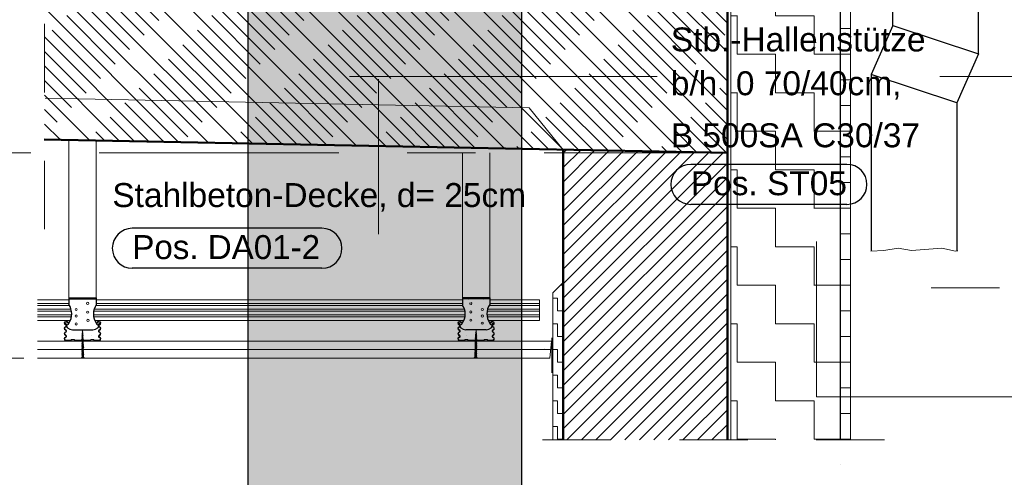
# Model space of a CAD drawing. Header units: metres. Extents: x 1314 to 1415, y -87 to -52.
# Tile 187 of 256: x 1396.145 to 1397.584, y -71.212 to -70.543. Entities that reach past the tile are written whole.
import ezdxf

# ---------------------------------------------------------------- set-up
doc = ezdxf.new("R2010")
doc.units = ezdxf.units.M
for name, pattern in [('AUSGEZOGEN', [0]), ('PUNKT2_S9', [0.0015, 0, -0.0015]), ('STRICHLINIE_S4', [0.008, 0.006, -0.002]), ('STRICHPUNKT2_S5', [0.5, 0.35, -0.05, 0.05, -0.05]), ('VERDECKT2_S2', [0.15, 0.1, -0.05])]:
    doc.linetypes.add(name, pattern=pattern)
for name, color, linetype, lineweight in [('XR$11$Allgemein', 4, 'AUSGEZOGEN', 13), ('XR$11$Text 1_50', 3, 'AUSGEZOGEN', 18), ('XR$11$Wand', 1, 'AUSGEZOGEN', 50), ('XR$11$Wand Mauerwerk tr_1', 42, 'AUSGEZOGEN', 18), ('XR$7$Design', 4, 'AUSGEZOGEN', 13), ('XR$7$Logos', 255, 'AUSGEZOGEN', 13), ('XR$7$Maßlinie 1_50', 7, 'AUSGEZOGEN', 25), ('XR$7$Muster', 4, 'AUSGEZOGEN', 13), ('XR$7$Text 1_50', 3, 'AUSGEZOGEN', 18), ('XR$7$Wand', 1, 'AUSGEZOGEN', 50), ('XR$7$Wand Mauerwerk nt', 7, 'AUSGEZOGEN', 25)]:
    doc.layers.add(name, color=color, linetype=linetype, lineweight=lineweight)
doc.layers.add('XR$7$_49616', color=7, linetype='Continuous')
doc.styles.add('ARIAL', font='arial.ttf')
pattern_1 = [(0, (0.0375, 0.0375), (0.01875, 0.01875), [0.01875, -0.01875]), (90, (0.0375, 0.0375), (-0.01875, 0.01875), [0.01875, -0.01875])]

msp = doc.modelspace()

# ---------------------------------------------------------------- hatches: boundary and pattern name
at = {"layer": 'XR$11$Allgemein', "linetype": 'AUSGEZOGEN', "lineweight": 25, "transparency": 33554687}
h = msp.add_hatch(color=8, dxfattribs=at)
h.paths.add_polyline_path([(1396.8786, -71.3121), (1396.8786, -69.3701), (1396.4786, -69.3701), (1396.4786, -71.3121)])
h.paths.add_polyline_path([(1396.6079, -69.5378), (1396.61, -69.5391), (1396.6117, -69.541), (1396.6129, -69.5432), (1396.6136, -69.5456), (1396.6136, -69.5481), (1396.6129, -69.5505), (1396.6117, -69.5527), (1396.61, -69.5545), (1396.6079, -69.5559), (1396.6055, -69.5567), (1396.603, -69.5568), (1396.6005, -69.5564), (1396.5983, -69.5553), (1396.5963, -69.5537), (1396.5949, -69.5517), (1396.5939, -69.5493), (1396.5936, -69.5468), (1396.5939, -69.5444), (1396.5949, -69.542), (1396.5963, -69.54), (1396.5983, -69.5384), (1396.6005, -69.5373), (1396.603, -69.5369), (1396.6055, -69.537)], flags=16)
h.paths.add_polyline_path([(1396.5983, -69.9683), (1396.6005, -69.9673), (1396.603, -69.9668), (1396.6055, -69.9669), (1396.6079, -69.9677), (1396.61, -69.9691), (1396.6117, -69.9709), (1396.6129, -69.9731), (1396.6136, -69.9755), (1396.6136, -69.978), (1396.6129, -69.9804), (1396.6117, -69.9826), (1396.61, -69.9845), (1396.6079, -69.9858), (1396.6055, -69.9866), (1396.603, -69.9867), (1396.6005, -69.9863), (1396.5983, -69.9852), (1396.5963, -69.9836), (1396.5949, -69.9816), (1396.5939, -69.9793), (1396.5936, -69.9768), (1396.5939, -69.9743), (1396.5949, -69.9719), (1396.5963, -69.9699)], flags=16)
at = {"layer": 'XR$7$Muster', "linetype": 'AUSGEZOGEN', "lineweight": 13, "transparency": 33554687}
h = msp.add_hatch(dxfattribs=at)
h.set_pattern_fill('MUSTER', color=4, scale=0.05625, style=0, pattern_type=2)
h.set_pattern_definition([(0, (0.1125, 0.1125), (0.05625, 0.05625), [0.05625, -0.05625]), (90, (0.1125, 0.1125), (-0.05625, 0.05625), [0.05625, -0.05625])])
h.paths.add_polyline_path([(1397.1848, -70.3548), (1397.1848, -71.1571), (1397.3449, -71.1571), (1397.3449, -71.2271), (1397.1848, -71.2271), (1397.1848, -71.6544), (1397.3449, -71.6544), (1397.3449, -70.3577), (1397.3449, -70.3577), (1397.3448, -70.3577), (1397.3448, -70.2912), (1397.3448, -70.282), (1397.1848, -70.2786), (1397.1848, -70.288)], flags=0)
h = msp.add_hatch(dxfattribs=at)
h.set_pattern_fill('MUSTER', color=4, scale=0.01875, style=0, pattern_type=2)
h.set_pattern_definition(pattern_1)
h.paths.add_polyline_path([(1397.3599, -71.1571), (1397.3599, -70.3577), (1397.3598, -70.3577), (1397.3598, -70.2915), (1397.3598, -70.2824), (1397.3448, -70.282), (1397.3448, -70.2912), (1397.3448, -70.3577), (1397.3449, -70.3577), (1397.3448, -71.6694), (1397.3598, -71.6694), (1397.3599, -71.2271), (1397.3449, -71.2271), (1397.3449, -71.1571)], flags=0)
h = msp.add_hatch(dxfattribs=at)
h.set_pattern_fill('SCHRAFFUR_7', color=4, scale=0.01, angle=90, style=0, pattern_type=2)
h.set_pattern_definition([(135, (0, 0), (-0.02121320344, -0.02121320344), []), (135, (-0.010607, -0.010607), (-0.02121320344, -0.02121320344), [0.1, -0.05])])
h.paths.add_polyline_path([(1397.1792, -70.4878), (1396.1816, -70.468), (1396.1816, -70.498), (1396.1816, -70.7181), (1397.1798, -70.738), (1397.1798, -70.4878)], flags=0)
h = msp.add_hatch(dxfattribs=at)
h.set_pattern_fill('SCHRAFFUR_5', color=4, scale=0.01, style=0, pattern_type=2)
h.set_pattern_definition([(45, (0, 0), (-0.02121320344, 0.02121320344), []), (45, (-0.010607, 0.010607), (-0.02121320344, 0.02121320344), [])])
h.paths.add_polyline_path([(1397.1798, -71.1571), (1397.1798, -70.738), (1396.9399, -70.7332), (1396.9398, -71.1571)], flags=0)
h = msp.add_hatch(dxfattribs=at)
h.set_pattern_fill('MUSTER', color=4, scale=0.01875, style=0, pattern_type=2)
h.set_pattern_definition(pattern_1)
h.paths.add_polyline_path([(1396.9248, -70.9421), (1396.9248, -71.1571), (1396.9398, -71.1571), (1396.9398, -70.9271)], flags=0)

# ---------------------------------------------------------------- linework, layer by layer
at = {"color": 7, "linetype": 'AUSGEZOGEN', "lineweight": 13, "transparency": 33554687}
for p, q in [((1396.2171, -70.9495), (1396.2172, -70.7188)), ((1396.2571, -70.9495), (1396.2572, -70.7196)), ((1396.7926, -70.9495), (1396.7926, -70.7378)), ((1396.8326, -70.9495), (1396.8326, -70.7378)), ((1396.1716, -70.9527), (1396.2171, -70.9527)), ((1396.2571, -70.9527), (1396.7926, -70.9527)), ((1396.9049, -70.9527), (1396.8326, -70.9527)), ((1396.9049, -70.9527), (1396.9049, -70.9826)), ((1396.1716, -70.9577), (1396.2171, -70.9577)), ((1396.1716, -70.961), (1396.2182, -70.961)), ((1396.1716, -70.966), (1396.2204, -70.966)), ((1396.1716, -70.9693), (1396.2212, -70.9693)), ((1396.2535, -70.9693), (1396.7962, -70.9693)), ((1396.2543, -70.966), (1396.7954, -70.966)), ((1396.2565, -70.961), (1396.7932, -70.961)), ((1396.2571, -70.9577), (1396.7926, -70.9577)), ((1396.9049, -70.9693), (1396.8285, -70.9693)), ((1396.9049, -70.966), (1396.8293, -70.966)), ((1396.9049, -70.961), (1396.8315, -70.961)), ((1396.9049, -70.9577), (1396.8326, -70.9577)), ((1396.1716, -70.9743), (1396.2215, -70.9743)), ((1396.1716, -70.9776), (1396.2211, -70.9776)), ((1396.1716, -70.9826), (1396.2195, -70.9826)), ((1396.2532, -70.9743), (1396.7965, -70.9743)), ((1396.2536, -70.9776), (1396.7961, -70.9776)), ((1396.2551, -70.9826), (1396.7945, -70.9826)), ((1396.9049, -70.9743), (1396.8285, -70.9743)), ((1396.9049, -70.9776), (1396.8285, -70.9776)), ((1396.9049, -70.9826), (1396.8301, -70.9826)), ((1396.2366, -71.0041), (1396.2373, -70.9973)), ((1396.2367, -70.9996), (1396.2378, -70.9989)), ((1396.2368, -70.9987), (1396.2377, -70.9981)), ((1396.2379, -71.0041), (1396.2373, -70.9973)), ((1396.8118, -71.0041), (1396.8124, -70.9973)), ((1396.813, -70.9996), (1396.8119, -70.9989)), ((1396.8129, -70.9987), (1396.812, -70.9981)), ((1396.8131, -71.0041), (1396.8124, -70.9973)), ((1396.2361, -71.0111), (1396.2384, -71.0099)), ((1396.2361, -71.012), (1396.2384, -71.0107)), ((1396.2361, -71.0129), (1396.2384, -71.0116)), ((1396.2361, -71.0138), (1396.2384, -71.0124)), ((1396.2361, -71.0146), (1396.2384, -71.0133)), ((1396.2362, -71.0042), (1396.2382, -71.003)), ((1396.2362, -71.005), (1396.2383, -71.0039)), ((1396.2362, -71.0059), (1396.2383, -71.0047)), ((1396.2362, -71.0068), (1396.2383, -71.0056)), ((1396.2362, -71.0077), (1396.2383, -71.0064)), ((1396.2362, -71.0085), (1396.2383, -71.0073)), ((1396.2362, -71.0094), (1396.2383, -71.0081)), ((1396.2362, -71.0103), (1396.2384, -71.009)), ((1396.2363, -71.0032), (1396.2381, -71.0022)), ((1396.2364, -71.0023), (1396.238, -71.0014)), ((1396.2365, -71.0014), (1396.238, -71.0006)), ((1396.2366, -71.0005), (1396.2379, -70.9998)), ((1396.2366, -71.0041), (1396.2366, -71.0363)), ((1396.2379, -71.0041), (1396.2388, -71.0363)), ((1396.2391, -71.0114), (1396.2451, -71.0114)), ((1396.8118, -71.0041), (1396.8108, -71.0363)), ((1396.8135, -71.0077), (1396.8113, -71.0064)), ((1396.8135, -71.0085), (1396.8113, -71.0073)), ((1396.8135, -71.0094), (1396.8113, -71.0081)), ((1396.8135, -71.0103), (1396.8113, -71.009)), ((1396.8135, -71.0111), (1396.8113, -71.0099)), ((1396.8135, -71.012), (1396.8113, -71.0107)), ((1396.8136, -71.0129), (1396.8113, -71.0116)), ((1396.8136, -71.0138), (1396.8113, -71.0124)), ((1396.8136, -71.0146), (1396.8113, -71.0133)), ((1396.8134, -71.005), (1396.8114, -71.0039)), ((1396.8135, -71.0059), (1396.8114, -71.0047)), ((1396.8135, -71.0068), (1396.8114, -71.0056)), ((1396.8134, -71.0042), (1396.8115, -71.003)), ((1396.8133, -71.0023), (1396.8116, -71.0014)), ((1396.8133, -71.0032), (1396.8116, -71.0022)), ((1396.8132, -71.0014), (1396.8117, -71.0006)), ((1396.8131, -71.0005), (1396.8118, -70.9998)), ((1396.8131, -71.0041), (1396.8131, -71.0363)), ((1396.236, -71.0181), (1396.2385, -71.0167)), ((1396.236, -71.019), (1396.2385, -71.0176)), ((1396.236, -71.0199), (1396.2385, -71.0185)), ((1396.236, -71.0207), (1396.2385, -71.0193)), ((1396.236, -71.0216), (1396.2385, -71.0202)), ((1396.236, -71.0274), (1396.2388, -71.0259)), ((1396.236, -71.0283), (1396.2388, -71.0267)), ((1396.236, -71.0292), (1396.2388, -71.0276)), ((1396.2361, -71.0155), (1396.2384, -71.0142)), ((1396.2361, -71.0164), (1396.2384, -71.015)), ((1396.2361, -71.0173), (1396.2384, -71.0159)), ((1396.2361, -71.0248), (1396.2387, -71.0233)), ((1396.2361, -71.0257), (1396.2387, -71.0242)), ((1396.2361, -71.0266), (1396.2388, -71.025)), ((1396.2362, -71.0239), (1396.2392, -71.0222)), ((1396.2363, -71.0221), (1396.2391, -71.0205)), ((1396.2363, -71.023), (1396.2392, -71.0213)), ((1396.8136, -71.0283), (1396.8107, -71.0266)), ((1396.8136, -71.0292), (1396.8107, -71.0275)), ((1396.8136, -71.0248), (1396.8108, -71.0232)), ((1396.8136, -71.0257), (1396.8108, -71.0241)), ((1396.8136, -71.0266), (1396.8108, -71.0249)), ((1396.8136, -71.0275), (1396.8108, -71.0258)), ((1396.8137, -71.0216), (1396.8109, -71.02)), ((1396.8134, -71.0221), (1396.8109, -71.0207)), ((1396.8134, -71.023), (1396.8109, -71.0215)), ((1396.8134, -71.0239), (1396.8109, -71.0224)), ((1396.8136, -71.0181), (1396.811, -71.0166)), ((1396.8136, -71.019), (1396.811, -71.0175)), ((1396.8136, -71.0199), (1396.811, -71.0183)), ((1396.8137, -71.0207), (1396.811, -71.0192)), ((1396.8136, -71.0155), (1396.8111, -71.0141)), ((1396.8136, -71.0164), (1396.8111, -71.0149)), ((1396.8136, -71.0173), (1396.8111, -71.0158)), ((1396.2351, -71.0378), (1396.2366, -71.0363)), ((1396.2351, -71.0378), (1396.2403, -71.0378)), ((1396.236, -71.0301), (1396.2389, -71.0284)), ((1396.236, -71.0309), (1396.2389, -71.0293)), ((1396.236, -71.0359), (1396.239, -71.0342)), ((1396.2361, -71.0341), (1396.239, -71.0325)), ((1396.2361, -71.035), (1396.239, -71.0333)), ((1396.2362, -71.0323), (1396.2389, -71.0308)), ((1396.2362, -71.0332), (1396.239, -71.0316)), ((1396.2363, -71.0314), (1396.2389, -71.0299)), ((1396.2366, -71.0363), (1396.2388, -71.0363)), ((1396.2403, -71.0378), (1396.2388, -71.0363)), ((1396.8093, -71.0378), (1396.8108, -71.0363)), ((1396.8146, -71.0378), (1396.8093, -71.0378)), ((1396.8136, -71.0351), (1396.8105, -71.0334)), ((1396.8136, -71.036), (1396.8105, -71.0342)), ((1396.8136, -71.0318), (1396.8106, -71.03)), ((1396.8136, -71.0326), (1396.8106, -71.0309)), ((1396.8136, -71.0335), (1396.8106, -71.0317)), ((1396.8137, -71.0344), (1396.8106, -71.0326)), ((1396.8136, -71.03), (1396.8107, -71.0283)), ((1396.8137, -71.0309), (1396.8107, -71.0292)), ((1396.8131, -71.0363), (1396.8108, -71.0363)), ((1396.8146, -71.0378), (1396.8131, -71.0363))]:
    msp.add_line(p, q, dxfattribs=at)
at = {"color": 7, "linetype": 'AUSGEZOGEN', "lineweight": 25, "transparency": 33554687}
for p, q in [((1396.2171, -70.9495), (1396.2495, -70.9495)), ((1396.2171, -70.9495), (1396.2171, -70.9592)), ((1396.2172, -70.9512), (1396.257, -70.9512)), ((1396.2259, -70.9512), (1396.2259, -70.9495)), ((1396.2349, -70.9495), (1396.2349, -70.9512)), ((1396.2389, -70.9495), (1396.2389, -70.9512)), ((1396.2478, -70.9512), (1396.2478, -70.9495)), ((1396.2495, -70.9495), (1396.2571, -70.9495)), ((1396.2571, -70.9495), (1396.2571, -70.96)), ((1396.8001, -70.9495), (1396.7926, -70.9495)), ((1396.7926, -70.9495), (1396.7926, -70.96)), ((1396.8325, -70.9512), (1396.7927, -70.9512)), ((1396.8326, -70.9495), (1396.8001, -70.9495)), ((1396.8019, -70.9512), (1396.8019, -70.9495)), ((1396.8108, -70.9495), (1396.8108, -70.9512)), ((1396.8148, -70.9495), (1396.8148, -70.9512)), ((1396.8237, -70.9512), (1396.8237, -70.9495)), ((1396.8326, -70.9495), (1396.8326, -70.9592)), ((1396.2225, -70.9964), (1396.2522, -70.9964)), ((1396.8272, -70.9964), (1396.7975, -70.9964))]:
    msp.add_line(p, q, dxfattribs=at)
at = {"color": 7, "linetype": 'AUSGEZOGEN', "lineweight": 18, "transparency": 33554687}
for p, q in [((1396.2151, -70.9866), (1396.2151, -70.9856)), ((1396.2158, -70.986), (1396.2162, -70.9853)), ((1396.2594, -70.9866), (1396.2594, -70.9856)), ((1396.7903, -70.9866), (1396.7903, -70.9856)), ((1396.8339, -70.986), (1396.8334, -70.9853)), ((1396.8345, -70.9866), (1396.8345, -70.9856)), ((1396.1716, -71.0128), (1396.9226, -71.0128)), ((1396.2206, -71.012), (1396.212, -71.012)), ((1396.2202, -71.0114), (1396.2126, -71.0114)), ((1396.2202, -71.0114), (1396.2143, -71.0114)), ((1396.224, -71.0103), (1396.222, -71.0103)), ((1396.2221, -71.0109), (1396.224, -71.0109)), ((1396.2358, -71.012), (1396.2254, -71.012)), ((1396.2354, -71.0114), (1396.2259, -71.0114)), ((1396.2354, -71.0114), (1396.2294, -71.0114)), ((1396.2387, -71.012), (1396.2491, -71.012)), ((1396.2391, -71.0114), (1396.2487, -71.0114)), ((1396.2505, -71.0103), (1396.2525, -71.0103)), ((1396.2525, -71.0109), (1396.2505, -71.0109)), ((1396.2539, -71.012), (1396.2625, -71.012)), ((1396.2543, -71.0114), (1396.2603, -71.0114)), ((1396.2543, -71.0114), (1396.2619, -71.0114)), ((1396.7958, -71.012), (1396.7872, -71.012)), ((1396.7954, -71.0114), (1396.7877, -71.0114)), ((1396.7954, -71.0114), (1396.7894, -71.0114)), ((1396.7992, -71.0103), (1396.7971, -71.0103)), ((1396.7972, -71.0109), (1396.7992, -71.0109)), ((1396.811, -71.012), (1396.8006, -71.012)), ((1396.8106, -71.0114), (1396.801, -71.0114)), ((1396.8106, -71.0114), (1396.8046, -71.0114)), ((1396.8138, -71.012), (1396.8242, -71.012)), ((1396.8142, -71.0114), (1396.8202, -71.0114)), ((1396.8142, -71.0114), (1396.8238, -71.0114)), ((1396.8256, -71.0103), (1396.8277, -71.0103)), ((1396.8276, -71.0109), (1396.8256, -71.0109)), ((1396.829, -71.012), (1396.8376, -71.012)), ((1396.8294, -71.0114), (1396.8354, -71.0114)), ((1396.8294, -71.0114), (1396.8371, -71.0114)), ((1396.9226, -71.0128), (1396.9203, -71.0378)), ((1396.1716, -71.0253), (1396.9214, -71.0253)), ((1396.1716, -71.0378), (1396.9203, -71.0378))]:
    msp.add_line(p, q, dxfattribs=at)
at = {"color": 7, "linetype": 'AUSGEZOGEN', "lineweight": 35, "transparency": 33554687}
msp.add_line((1396.9235, -71.0078), (1396.9235, -71.059), dxfattribs=at)
at = {"color": 7, "linetype": 'AUSGEZOGEN', "lineweight": 18, "transparency": 33554687}
for points in [[(1396.2132, -70.984), (1396.2132, -70.984)], [(1396.8365, -70.984), (1396.8365, -70.984)], [(1396.2221, -71.0123), (1396.2221, -71.0123)], [(1396.224, -71.0123), (1396.224, -71.0123)], [(1396.2505, -71.0123), (1396.2505, -71.0123)], [(1396.2525, -71.0123), (1396.2525, -71.0123)], [(1396.7972, -71.0123), (1396.7972, -71.0123)], [(1396.7992, -71.0123), (1396.7992, -71.0123)], [(1396.8256, -71.0123), (1396.8256, -71.0123)], [(1396.8276, -71.0123), (1396.8276, -71.0123)], [(1396.9126, -71.0238), (1396.9126, -71.0238)]]:
    msp.add_lwpolyline(points, close=True, dxfattribs=at)
for centre in [(1396.228, -70.9666), (1396.2449, -70.9577), (1396.2449, -70.9706), (1396.8048, -70.9702), (1396.8216, -70.9666), (1396.228, -70.9762), (1396.2452, -70.9826), (1396.8048, -70.9823), (1396.8216, -70.9762), (1396.228, -70.9878), (1396.8214, -70.9867)]:
    msp.add_circle(centre, 0.0016, dxfattribs=at)
at = {"color": 7, "linetype": 'AUSGEZOGEN', "lineweight": 25, "transparency": 33554687}
for centre, radius, start, end in [((1396.2259, -70.9495), 0.00174, 180, 270), ((1396.2478, -70.9495), 0.00176, 270, 0), ((1396.8019, -70.9495), 0.00176, 180, 270), ((1396.8237, -70.9495), 0.00174, 270, 0), ((1396.1976, -70.9731), 0.0239, 325.4979, 35.3884), ((1396.2771, -70.9731), 0.0239, 145.611, 214.5021), ((1396.7726, -70.9731), 0.0239, 325.4979, 34.389), ((1396.8521, -70.9731), 0.0239, 144.6116, 214.5021), ((1396.2225, -70.9862), 0.0102, 180, 270), ((1396.2148, -70.9864), 0.0025, 180, 0), ((1396.2522, -70.9862), 0.0102, 270, 0), ((1396.2598, -70.9864), 0.0025, 180, 0), ((1396.7975, -70.9862), 0.0102, 180, 270), ((1396.7898, -70.9864), 0.0025, 180, 0), ((1396.8272, -70.9862), 0.0102, 270, 0), ((1396.8348, -70.9864), 0.0025, 180, 0)]:
    msp.add_arc(centre, radius, start, end, dxfattribs=at)
at = {"color": 7, "linetype": 'AUSGEZOGEN', "lineweight": 18, "transparency": 33554687}
for centre, radius, start, end in [((1396.8048, -70.9577), 0.0016, 125.6997, 68.4039), ((1396.213, -70.9885), 0.00453, 44.9708, 92.0859), ((1396.213, -70.9885), 0.00375, 42.956, 92.0859), ((1396.2615, -70.9885), 0.00453, 87.9141, 135.0292), ((1396.2615, -70.9885), 0.00375, 87.9141, 137.044), ((1396.7882, -70.9885), 0.00453, 44.9708, 92.0859), ((1396.7882, -70.9885), 0.00375, 42.956, 92.0859), ((1396.8366, -70.9885), 0.00453, 87.9141, 135.0292), ((1396.8366, -70.9885), 0.00375, 87.9141, 137.044), ((1396.2221, -71.0123), 0.00205, 87.6376, 152.8297), ((1396.2221, -71.0123), 0.00146, 90, 164.9168), ((1396.224, -71.0123), 0.00205, 27.1703, 92.3624), ((1396.224, -71.0123), 0.00146, 15.0832, 90), ((1396.2373, -71.0123), 0.00205, 27.1703, 180), ((1396.2372, -71.0123), 0.00205, 0, 152.8297), ((1396.2372, -71.0123), 0.00146, 0, 164.9168), ((1396.2373, -71.0123), 0.00146, 15.0832, 180), ((1396.2505, -71.0123), 0.00205, 87.6376, 152.8297), ((1396.2505, -71.0123), 0.00146, 90, 164.9168), ((1396.2372, -70.9823), 0.0266, 300.3284, 300.5429), ((1396.2525, -71.0123), 0.00205, 27.1703, 92.3624), ((1396.2525, -71.0123), 0.00146, 15.0832, 90), ((1396.7972, -71.0123), 0.00205, 87.6376, 152.8297), ((1396.7972, -71.0123), 0.00146, 90, 164.9168), ((1396.8124, -70.9823), 0.0266, 239.4571, 239.6716), ((1396.7992, -71.0123), 0.00205, 27.1703, 92.3624), ((1396.7992, -71.0123), 0.00146, 15.0832, 90), ((1396.8124, -71.0123), 0.00205, 27.1703, 180), ((1396.8124, -71.0123), 0.00205, 0, 152.8297), ((1396.8124, -71.0123), 0.00146, 15.0832, 180), ((1396.8124, -71.0123), 0.00146, 0, 164.9168), ((1396.8256, -71.0123), 0.00205, 87.6376, 152.8297), ((1396.8256, -71.0123), 0.00146, 90, 164.9168), ((1396.8276, -71.0123), 0.00205, 27.1703, 92.3624), ((1396.8276, -71.0123), 0.00146, 15.0832, 90)]:
    msp.add_arc(centre, radius, start, end, dxfattribs=at)
for centre, major_axis, start_param, end_param in [((1396.213, -70.9867), (0, 0.00271), 6.216161, 9.07079), ((1396.213, -70.9867), (0, 0.00193), 6.216161, 9.094502), ((1396.2615, -70.9867), (0, 0.00271), 3.49558, 6.350209), ((1396.2615, -70.9867), (0, -0.00193), 0.330276, 3.208617), ((1396.7882, -70.9867), (0, 0.00271), 6.216161, 9.07079), ((1396.7882, -70.9867), (0, 0.00193), 6.216161, 9.094502), ((1396.8366, -70.9867), (0, 0.00271), 3.49558, 6.350209), ((1396.8366, -70.9867), (0, -0.00193), 0.330276, 3.208617), ((1396.213, -70.9943), (0, 0.00271), 0.087018, 2.787605), ((1396.213, -71.0019), (0, 0.00271), 0.087018, 2.787605), ((1396.213, -70.9943), (0, 0.00193), 6.216161, 9.094502), ((1396.2119, -70.9906), (0, 0.00224), 3.797015, 6.127714), ((1396.2119, -70.9906), (0, 0.00141), 3.926123, 6.072483), ((1396.2119, -70.9982), (0, 0.00224), 3.797015, 6.127714), ((1396.2119, -70.9982), (0, 0.00141), 3.926123, 6.072483), ((1396.2626, -70.9906), (0, 0.00224), 0.155471, 2.48617), ((1396.2626, -70.9982), (0, 0.00224), 0.155471, 2.48617), ((1396.2626, -70.9906), (0, 0.00141), 0.210702, 2.357062), ((1396.2626, -70.9982), (0, 0.00141), 0.210702, 2.357062), ((1396.2615, -70.9943), (0, -0.00193), 0.330276, 3.208617), ((1396.2615, -70.9943), (0, 0.00271), 3.49558, 6.196167), ((1396.2615, -71.0019), (0, 0.00271), 3.49558, 6.196167), ((1396.7882, -70.9943), (0, 0.00271), 0.087018, 2.787605), ((1396.7882, -71.0019), (0, 0.00271), 0.087018, 2.787605), ((1396.7882, -70.9943), (0, 0.00193), 6.216161, 9.094502), ((1396.7871, -70.9906), (0, 0.00141), 3.926123, 6.072483), ((1396.7871, -70.9982), (0, 0.00141), 3.926123, 6.072483), ((1396.7871, -70.9906), (0, 0.00224), 3.797015, 6.127714), ((1396.7871, -70.9982), (0, 0.00224), 3.797015, 6.127714), ((1396.8378, -70.9906), (0, 0.00224), 0.155471, 2.48617), ((1396.8378, -70.9982), (0, 0.00224), 0.155471, 2.48617), ((1396.8378, -70.9906), (0, 0.00141), 0.210702, 2.357062), ((1396.8378, -70.9982), (0, 0.00141), 0.210702, 2.357062), ((1396.8366, -70.9943), (0, -0.00193), 0.330276, 3.208617), ((1396.8366, -70.9943), (0, 0.00271), 3.49558, 6.196167), ((1396.8366, -71.0019), (0, 0.00271), 3.49558, 6.196167), ((1396.213, -71.0095), (0, 0.00271), 0.154042, 2.723582), ((1396.213, -71.0019), (0, 0.00193), 6.216161, 9.094502), ((1396.213, -71.0095), (0, 0.00193), 0, 2.87834), ((1396.2119, -71.0058), (0, 0.00224), 3.797015, 6.127714), ((1396.2119, -71.0058), (0, 0.00141), 3.926123, 6.072483), ((1396.2626, -71.0058), (0, 0.00224), 0.155471, 2.48617), ((1396.2626, -71.0058), (0, 0.00141), 0.210702, 2.357062), ((1396.2615, -71.0019), (0, -0.00193), 0.330276, 3.208617), ((1396.2615, -71.0095), (0, -0.00193), 0.263252, 3.141593), ((1396.2615, -71.0095), (0, 0.00271), 3.559604, 6.129143), ((1396.7882, -71.0095), (0, 0.00271), 0.154042, 2.723582), ((1396.7882, -71.0019), (0, 0.00193), 6.216161, 9.094502), ((1396.7882, -71.0095), (0, 0.00193), 0, 2.87834), ((1396.7871, -71.0058), (0, 0.00141), 3.926123, 6.072483), ((1396.7871, -71.0058), (0, 0.00224), 3.797015, 6.127714), ((1396.8378, -71.0058), (0, 0.00224), 0.155471, 2.48617), ((1396.8378, -71.0058), (0, 0.00141), 0.210702, 2.357062), ((1396.8366, -71.0019), (0, -0.00193), 0.330276, 3.208617), ((1396.8366, -71.0095), (0, -0.00193), 0.263252, 3.141593), ((1396.8366, -71.0095), (0, 0.00271), 3.559604, 6.129143)]:
    msp.add_ellipse(centre, major_axis=major_axis, ratio=0.909091, start_param=start_param, end_param=end_param, dxfattribs=at)
at = {"layer": 'XR$11$Allgemein', "color": 4, "linetype": 'AUSGEZOGEN', "lineweight": 25, "transparency": 33554687}
for p, q in [((1396.4786, -69.3701), (1396.4786, -71.3121)), ((1396.8786, -69.3701), (1396.8786, -71.3121))]:
    msp.add_line(p, q, dxfattribs=at)
at = {"layer": 'XR$11$Allgemein', "color": 4, "linetype": 'AUSGEZOGEN', "lineweight": 13, "transparency": 33554687}
for p, q in [((1397.31, -70.8673), (1397.31, -71.0943)), ((1397.31, -71.0943), (1397.791, -71.0943))]:
    msp.add_line(p, q, dxfattribs=at)
at = {"layer": 'XR$11$Text 1_50', "color": 7, "linetype": 'AUSGEZOGEN', "lineweight": 25, "transparency": 33554687}
for p, q in [((1397.3545, -70.7547), (1397.1262, -70.7547)), ((1397.3545, -70.8131), (1397.1262, -70.8131))]:
    msp.add_line(p, q, dxfattribs=at)
for centre, start, end in [((1397.1262, -70.7839), 90, 270), ((1397.3545, -70.7839), 270, 90)]:
    msp.add_arc(centre, 0.0292, start, end, dxfattribs=at)
at = {"layer": 'XR$11$Wand', "color": 4, "linetype": 'AUSGEZOGEN', "lineweight": 13, "transparency": 33554687}
for p, q in [((1397.0773, -70.6265), (1396.6276, -70.6265)), ((1397.49, -70.6265), (1397.9657, -70.6265))]:
    msp.add_line(p, q, dxfattribs=at)
at = {"layer": 'XR$11$Wand Mauerwerk tr_1', "color": 7, "linetype": 'STRICHLINIE_S4', "lineweight": 18, "transparency": 33554687}
msp.add_line((1397.4776, -70.9349), (1398.5456, -70.9349), dxfattribs=at)
at = {"layer": 'XR$7$_49616', "color": 1, "linetype": 'AUSGEZOGEN', "lineweight": 13, "transparency": 33554687}
msp.add_line((1397.3598, -70.2824), (1397.3598, -71.1571), dxfattribs=at)
at = {"layer": 'XR$7$Design', "color": 4, "linetype": 'PUNKT2_S9', "lineweight": 13, "transparency": 33554687}
msp.add_line((1396.1816, -69.7495), (1396.1816, -70.8555), dxfattribs=at)
at = {"layer": 'XR$7$Design', "color": 4, "linetype": 'AUSGEZOGEN', "lineweight": 25, "transparency": 33554687}
for p, q in [((1397.4216, -70.5517), (1397.4216, -70.5019)), ((1397.5466, -70.5931), (1397.5466, -70.5019)), ((1397.4216, -70.5517), (1397.3898, -70.6235)), ((1397.4216, -70.5517), (1397.5466, -70.5931)), ((1397.5466, -70.5931), (1397.5148, -70.6649)), ((1397.3898, -70.6235), (1397.3898, -70.8814)), ((1397.5148, -70.6649), (1397.3898, -70.6235)), ((1397.5148, -70.6649), (1397.5148, -70.8812))]:
    msp.add_line(p, q, dxfattribs=at)
at = {"layer": 'XR$7$Design', "color": 52, "linetype": 'AUSGEZOGEN', "lineweight": 13, "transparency": 33554687}
for p, q in [((1396.89, -70.6721), (1396.1826, -70.6581)), ((1396.9399, -70.7332), (1396.89, -70.6721))]:
    msp.add_line(p, q, dxfattribs=at)
at = {"layer": 'XR$7$Design', "color": 4, "linetype": 'AUSGEZOGEN', "lineweight": 13, "transparency": 33554687}
msp.add_lwpolyline([(1397.3892, -70.8814), (1397.4083, -70.8804), (1397.4291, -70.8771), (1397.4487, -70.8804), (1397.4933, -70.8771), (1397.5129, -70.8815), (1397.5163, -70.881)], dxfattribs=at)
at = {"layer": 'XR$7$Logos', "color": 255, "linetype": 'AUSGEZOGEN', "lineweight": 13, "transparency": 33554687}
msp.add_line((1396.9248, -70.9421), (1396.9398, -70.9271), dxfattribs=at)
at = {"layer": 'XR$7$Maßlinie 1_50', "color": 3, "linetype": 'STRICHPUNKT2_S5', "lineweight": 13, "transparency": 33554687}
for p, q in [((1395.6117, -70.7378), (1397.1798, -70.7378)), ((1395.6017, -71.0378), (1396.1716, -71.0378))]:
    msp.add_line(p, q, dxfattribs=at)
at = {"layer": 'XR$7$Muster', "color": 4, "linetype": 'AUSGEZOGEN', "lineweight": 13, "transparency": 33554687}
msp.add_line((1397.1848, -71.1571), (1397.1848, -70.2786), dxfattribs=at)
at = {"layer": 'XR$7$Text 1_50', "color": 7, "linetype": 'AUSGEZOGEN', "lineweight": 25, "transparency": 33554687}
for p, q in [((1396.5872, -70.848), (1396.31, -70.848)), ((1396.5872, -70.9063), (1396.31, -70.9063))]:
    msp.add_line(p, q, dxfattribs=at)
for centre, start, end in [((1396.31, -70.8772), 90, 270), ((1396.5872, -70.8772), 270, 90)]:
    msp.add_arc(centre, 0.0292, start, end, dxfattribs=at)
at = {"layer": 'XR$7$Wand', "color": 1, "linetype": 'AUSGEZOGEN', "lineweight": 50, "transparency": 33554687}
for p, q in [((1397.1798, -71.1571), (1397.1798, -70.2785)), ((1397.1798, -70.7378), (1396.1814, -70.7181)), ((1396.9398, -71.1571), (1396.9399, -70.7332))]:
    msp.add_line(p, q, dxfattribs=at)
at = {"layer": 'XR$7$Wand', "color": 4, "linetype": 'AUSGEZOGEN', "lineweight": 13, "transparency": 33554687}
msp.add_line((1396.6699, -70.8568), (1396.6699, -70.6303), dxfattribs=at)
at = {"layer": 'XR$7$Wand', "color": 1, "linetype": 'AUSGEZOGEN', "lineweight": 13, "transparency": 33554687}
msp.add_line((1396.9248, -71.1571), (1396.9248, -70.9421), dxfattribs=at)
at = {"layer": 'XR$7$Wand', "color": 1, "linetype": 'VERDECKT2_S2', "lineweight": 13, "transparency": 33554687}
msp.add_line((1397.4095, -71.1571), (1396.8352, -71.1571), dxfattribs=at)
at = {"layer": 'XR$7$Wand Mauerwerk nt', "color": 7, "linetype": 'AUSGEZOGEN', "lineweight": 25, "transparency": 33554687}
msp.add_line((1397.3448, -71.1571), (1397.3448, -70.282), dxfattribs=at)

# ---------------------------------------------------------------- texts
at = {"layer": 'XR$11$Text 1_50', "color": 7, "linetype": 'AUSGEZOGEN', "lineweight": 25, "transparency": 33554687, "char_height": 0.035, "attachment_point": 7, "style": 'ARIAL'}
for s, insert, width in [('\\W1.00;Stb.-Hallenstütze', (1397.097, -70.5902), 0.389764), ('\\W1.00;b/h  0 70/40cm,', (1397.097, -70.6602), 0.354439), ('\\W1.00;B 500SA C30/37', (1397.097, -70.7302), 0.381709), ('\\W1.00;Pos. ST05', (1397.1262, -70.8002), 0.245776)]:
    msp.add_mtext(s, dxfattribs=dict(at, insert=insert, width=width))
at = {"layer": 'XR$7$Text 1_50', "color": 7, "linetype": 'AUSGEZOGEN', "lineweight": 25, "transparency": 33554687, "char_height": 0.035, "attachment_point": 7, "style": 'ARIAL'}
for s, insert, width in [('\\W1.00;Stahlbeton-Decke, d= 25cm ', (1396.2808, -70.8235), 0.635734), ('\\W0.99;Pos. DA01-2', (1396.31, -70.8935), 0.294513)]:
    msp.add_mtext(s, dxfattribs=dict(at, insert=insert, width=width))

doc.saveas('drawing.dxf')
